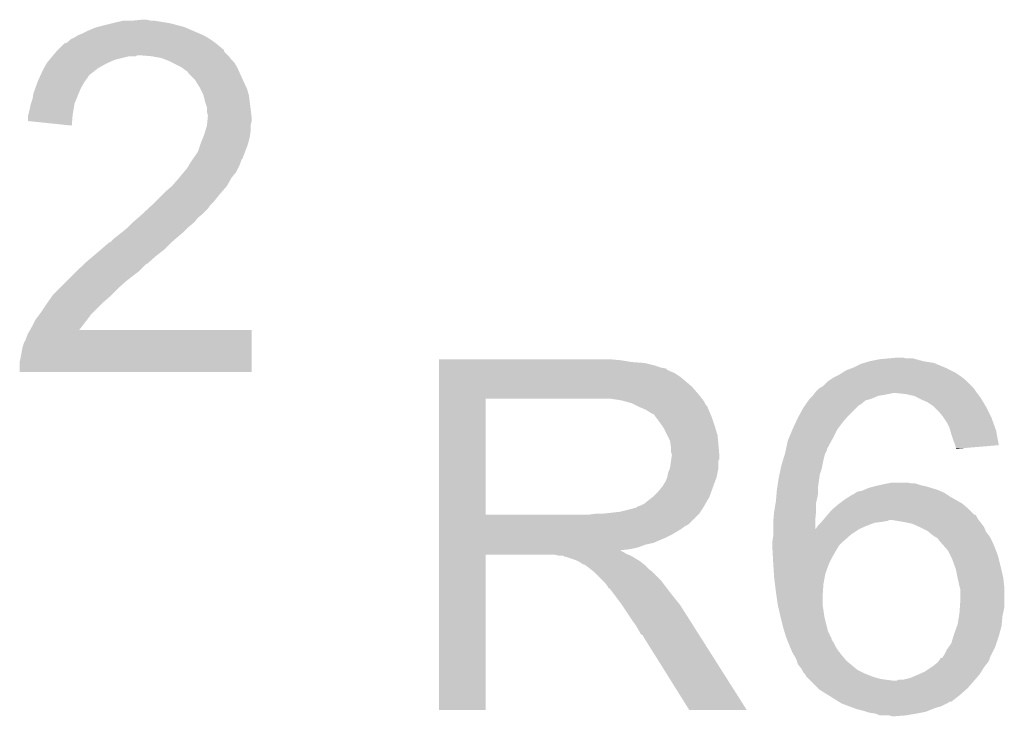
# Model space of a CAD drawing. Extents: x -1.3 to 24.2, y -3.9 to 39.2.
# Tile 26 of 37: x 5.1 to 7.8, y 29.3 to 31.2. Entities that reach past the tile are written whole.
import ezdxf

# ---------------------------------------------------------------- set-up
doc = ezdxf.new("R2010")
doc.units = 0
doc.layers.add('THERMO_10_CLICK_V101_GTO', color=14, linetype='CONTINUOUS')

msp = doc.modelspace()

# ---------------------------------------------------------------- linework, layer by layer
at = {"layer": 'THERMO_10_CLICK_V101_GTO'}
for points in [[(5.325106, 31.18612), (5.334, 31.18866), (5.565142, 31.18612), (5.555618, 31.18866)], [(5.334, 31.18866), (5.36448, 31.19628), (5.555618, 31.18866), (5.52704, 31.19628)], [(5.36448, 31.19628), (5.37464, 31.19882), (5.52704, 31.19628), (5.511802, 31.19882)], [(5.37464, 31.19882), (5.397502, 31.2039), (5.511802, 31.19882), (5.481322, 31.2039)], [(5.4229, 31.2039), (5.448298, 31.20644), (5.471162, 31.2039), (5.461002, 31.20644)], [(5.257798, 31.15564), (5.270496, 31.16326), (5.631818, 31.15564), (5.618482, 31.16326)], [(5.270496, 31.16326), (5.2832, 31.16834), (5.618482, 31.16326), (5.60663, 31.16834)], [(5.2832, 31.16834), (5.29844, 31.17596), (5.60663, 31.16834), (5.58885, 31.17596)], [(5.29844, 31.17596), (5.31622, 31.183582), (5.58885, 31.17596), (5.571064, 31.183582)], [(5.31622, 31.183582), (5.325106, 31.18612), (5.571064, 31.183582), (5.565142, 31.18612)], [(5.219702, 31.127702), (5.232404, 31.1404), (5.669278, 31.127702), (5.65404, 31.1404)], [(5.232404, 31.1404), (5.24002, 31.142944), (5.65404, 31.1404), (5.65048, 31.142944)], [(5.24002, 31.142944), (5.247644, 31.150562), (5.65048, 31.142944), (5.639816, 31.150562)], [(5.247644, 31.150562), (5.252718, 31.1531), (5.639816, 31.150562), (5.636262, 31.1531)], [(5.252718, 31.1531), (5.257798, 31.15564), (5.636262, 31.1531), (5.631818, 31.15564)], [(5.198956, 31.10484), (5.201072, 31.107378), (5.430516, 31.10484), (5.435596, 31.107378)], [(5.201072, 31.107378), (5.201074, 31.10738), (5.435596, 31.107378), (5.443222, 31.10738)], [(5.201074, 31.10738), (5.209538, 31.117538), (5.68706, 31.10738), (5.676906, 31.117538)], [(5.209538, 31.117538), (5.20954, 31.11754), (5.676906, 31.117538), (5.676904, 31.11754)], [(5.20954, 31.11754), (5.217142, 31.125142), (5.676904, 31.11754), (5.674364, 31.125142)], [(5.217142, 31.125142), (5.21716, 31.12516), (5.674364, 31.125142), (5.671824, 31.12516)], [(5.21716, 31.12516), (5.219702, 31.127702), (5.671824, 31.12516), (5.669278, 31.127702)], [(5.473702, 31.10484), (5.443222, 31.10738), (5.6896, 31.10484), (5.68706, 31.10738)], [(5.175432, 31.07182), (5.18269, 31.08452), (5.326384, 31.07182), (5.34924, 31.08452)], [(5.18269, 31.08452), (5.18414, 31.087056), (5.34924, 31.08452), (5.354944, 31.087056)], [(5.18414, 31.087056), (5.190492, 31.09468), (5.354944, 31.087056), (5.372098, 31.09468)], [(5.190492, 31.09468), (5.198956, 31.10484), (5.372098, 31.09468), (5.412738, 31.10484)], [(5.473714, 31.104838), (5.473702, 31.10484), (5.6896, 31.104838), (5.6896, 31.10484)], [(5.501638, 31.09976), (5.473714, 31.104838), (5.693412, 31.09976), (5.6896, 31.104838)], [(5.515186, 31.09468), (5.501638, 31.09976), (5.697222, 31.09468), (5.693412, 31.09976)], [(5.52196, 31.09214), (5.515186, 31.09468), (5.699762, 31.09214), (5.697222, 31.09468)], [(5.532124, 31.087058), (5.52196, 31.09214), (5.704842, 31.087058), (5.699762, 31.09214)], [(5.557518, 31.07436), (5.532124, 31.087058), (5.71246, 31.07436), (5.704842, 31.087058)], [(5.162256, 31.04388), (5.165774, 31.0515), (5.2959, 31.04388), (5.30098, 31.0515)], [(5.165774, 31.0515), (5.166946, 31.054038), (5.30098, 31.0515), (5.30352, 31.054038)], [(5.166946, 31.054038), (5.17398, 31.069278), (5.30352, 31.054038), (5.323114, 31.069278)], [(5.17398, 31.069278), (5.175432, 31.07182), (5.323114, 31.069278), (5.326384, 31.07182)], [(5.557522, 31.074358), (5.557518, 31.07436), (5.71246, 31.074358), (5.71246, 31.07436)], [(5.56768, 31.06674), (5.557522, 31.074358), (5.715924, 31.06674), (5.71246, 31.074358)], [(5.575296, 31.061658), (5.56768, 31.06674), (5.718234, 31.061658), (5.715924, 31.06674)], [(5.577838, 31.056584), (5.575296, 31.061658), (5.72054, 31.056584), (5.718234, 31.061658)], [(5.588002, 31.04642), (5.577838, 31.056584), (5.72516, 31.04642), (5.72054, 31.056584)], [(5.151484, 31.01594), (5.157832, 31.033718), (5.27812, 31.01594), (5.288278, 31.033718)], [(5.157832, 31.033718), (5.15874, 31.036258), (5.288278, 31.033718), (5.290182, 31.036258)], [(5.15874, 31.036258), (5.162256, 31.04388), (5.290182, 31.036258), (5.2959, 31.04388)], [(5.595618, 31.038802), (5.588002, 31.04642), (5.728678, 31.038802), (5.72516, 31.04642)], [(5.60832, 31.018478), (5.595618, 31.038802), (5.73806, 31.018478), (5.728678, 31.038802)], [(5.1435, 30.98546), (5.145618, 30.99816), (5.26542, 30.98546), (5.2705, 30.99816)], [(5.145618, 30.99816), (5.146042, 31.0007), (5.2705, 30.99816), (5.271588, 31.0007)], [(5.146042, 31.0007), (5.151484, 31.01594), (5.271588, 31.0007), (5.27812, 31.01594)], [(5.61086, 31.0134), (5.60832, 31.018478), (5.740402, 31.0134), (5.73806, 31.018478)], [(5.61848, 30.998162), (5.61086, 31.0134), (5.744754, 30.998162), (5.740402, 31.0134)], [(5.619118, 30.995618), (5.61848, 30.998162), (5.74548, 30.995618), (5.744754, 30.998162)], [(5.623562, 30.97784), (5.619118, 30.995618), (5.747704, 30.97784), (5.74548, 30.995618)], [(5.13588, 30.95752), (5.138422, 30.97022), (5.2578, 30.95752), (5.259916, 30.97022)], [(5.138422, 30.97022), (5.139266, 30.972758), (5.259916, 30.97022), (5.26034, 30.972758)], [(5.139266, 30.972758), (5.1435, 30.98546), (5.26034, 30.972758), (5.26542, 30.98546)], [(5.628638, 30.962602), (5.623562, 30.97784), (5.749608, 30.962602), (5.747704, 30.97784)], [(5.1308, 30.937202), (5.13207, 30.942282), (5.254832, 30.937202), (5.25526, 30.942282)], [(5.13207, 30.942282), (5.13588, 30.95752), (5.25526, 30.942282), (5.2578, 30.95752)], [(5.62864, 30.949902), (5.628638, 30.962602), (5.751196, 30.949902), (5.749608, 30.962602)], [(5.63118, 30.939742), (5.62864, 30.949902), (5.752466, 30.939742), (5.751196, 30.949902)], [(5.1308, 30.924522), (5.1308, 30.937202), (5.253766, 30.924522), (5.254832, 30.937202)], [(5.252696, 30.911802), (5.1308, 30.924522), (5.252696, 30.911802), (5.253766, 30.924522)], [(5.62864, 30.911802), (5.628892, 30.914338), (5.75056, 30.911802), (5.75056, 30.914338)], [(5.628892, 30.914338), (5.629908, 30.924498), (5.75056, 30.914338), (5.7531, 30.924498)], [(5.629908, 30.924498), (5.630924, 30.934658), (5.7531, 30.924498), (5.7531, 30.934658)], [(5.630924, 30.934658), (5.63118, 30.937198), (5.7531, 30.934658), (5.752784, 30.937198)], [(5.63118, 30.937198), (5.63118, 30.939742), (5.752784, 30.937198), (5.752466, 30.939742)], [(5.618988, 30.88132), (5.62102, 30.886398), (5.74802, 30.88132), (5.748744, 30.886398)], [(5.62102, 30.886398), (5.62483, 30.8991), (5.748744, 30.886398), (5.75056, 30.8991)], [(5.62483, 30.8991), (5.62864, 30.911802), (5.75056, 30.8991), (5.75056, 30.911802)], [(5.60324, 30.83814), (5.610858, 30.860998), (5.734364, 30.83814), (5.742938, 30.860998)], [(5.610858, 30.860998), (5.61086, 30.861), (5.742938, 30.860998), (5.742938, 30.861)], [(5.61086, 30.861), (5.618988, 30.88132), (5.742938, 30.861), (5.74802, 30.88132)], [(5.59054, 30.820362), (5.60324, 30.83814), (5.727696, 30.820362), (5.734364, 30.83814)], [(5.576568, 30.7975), (5.580382, 30.805122), (5.71754, 30.7975), (5.720588, 30.805122)], [(5.580382, 30.805122), (5.583766, 30.8102), (5.720588, 30.805122), (5.72262, 30.8102)], [(5.583766, 30.8102), (5.588844, 30.817816), (5.72262, 30.8102), (5.72516, 30.817816)], [(5.588844, 30.817816), (5.59054, 30.82036), (5.72516, 30.817816), (5.727694, 30.82036)], [(5.59054, 30.82036), (5.59054, 30.820362), (5.727694, 30.82036), (5.727696, 30.820362)], [(5.55159, 30.767018), (5.564294, 30.782264), (5.697218, 30.767018), (5.70992, 30.782264)], [(5.564294, 30.782264), (5.57276, 30.792424), (5.70992, 30.782264), (5.715, 30.792424)], [(5.57276, 30.792424), (5.572784, 30.79496), (5.715, 30.792424), (5.716268, 30.79496)], [(5.572784, 30.79496), (5.575306, 30.794976), (5.716268, 30.79496), (5.716276, 30.794976)], [(5.575306, 30.794976), (5.576568, 30.7975), (5.716276, 30.794976), (5.71754, 30.7975)], [(5.532122, 30.744162), (5.54736, 30.76194), (5.68452, 30.744162), (5.694396, 30.76194)], [(5.54736, 30.76194), (5.55159, 30.767018), (5.694396, 30.76194), (5.697218, 30.767018)], [(5.48386, 30.69844), (5.50926, 30.72384), (5.64642, 30.69844), (5.66674, 30.72384)], [(5.50926, 30.72384), (5.51434, 30.72892), (5.66674, 30.72384), (5.671184, 30.72892)], [(5.51434, 30.72892), (5.532122, 30.74416), (5.671184, 30.72892), (5.684518, 30.74416)], [(5.532122, 30.74416), (5.532122, 30.744162), (5.684518, 30.74416), (5.68452, 30.744162)], [(5.47878, 30.69336), (5.48386, 30.69844), (5.64134, 30.69336), (5.64642, 30.69844)], [(5.448688, 30.665418), (5.4651, 30.680658), (5.615938, 30.665418), (5.631178, 30.680658)], [(5.4651, 30.680658), (5.473308, 30.68828), (5.631178, 30.680658), (5.63626, 30.68828)], [(5.473308, 30.68828), (5.47878, 30.69336), (5.63626, 30.68828), (5.64134, 30.69336)], [(5.410202, 30.629862), (5.422898, 30.642558), (5.577842, 30.629862), (5.593078, 30.642558)], [(5.422898, 30.642558), (5.42544, 30.6451), (5.593078, 30.642558), (5.59511, 30.6451)], [(5.42544, 30.6451), (5.43729, 30.655258), (5.59511, 30.6451), (5.603238, 30.655258)], [(5.43729, 30.655258), (5.44322, 30.66034), (5.603238, 30.655258), (5.60959, 30.66034)], [(5.44322, 30.66034), (5.448688, 30.665418), (5.60959, 30.66034), (5.615938, 30.665418)], [(5.38226, 30.607), (5.39496, 30.61716), (5.553284, 30.607), (5.56514, 30.61716)], [(5.39496, 30.61716), (5.410198, 30.629858), (5.56514, 30.61716), (5.577838, 30.629858)], [(5.410198, 30.629858), (5.410202, 30.629862), (5.577838, 30.629858), (5.577842, 30.629862)], [(5.333154, 30.56636), (5.356864, 30.58668), (5.509258, 30.56636), (5.529578, 30.58668)], [(5.356864, 30.58668), (5.35771, 30.586682), (5.529578, 30.58668), (5.52958, 30.586682)], [(5.35771, 30.586682), (5.359406, 30.586686), (5.52958, 30.586682), (5.529584, 30.586686)], [(5.359406, 30.586686), (5.372102, 30.59938), (5.529584, 30.586686), (5.544394, 30.59938)], [(5.372102, 30.59938), (5.38226, 30.607), (5.544394, 30.59938), (5.553284, 30.607)], [(5.3213, 30.5562), (5.333154, 30.56636), (5.496196, 30.5562), (5.509258, 30.56636)], [(5.28828, 30.52826), (5.312294, 30.54858), (5.463538, 30.52826), (5.4864, 30.54858)], [(5.312294, 30.54858), (5.3213, 30.5562), (5.4864, 30.54858), (5.496196, 30.5562)], [(5.2578, 30.49778), (5.26542, 30.5054), (5.42798, 30.49778), (5.438138, 30.5054)], [(5.26542, 30.5054), (5.285738, 30.525718), (5.438138, 30.5054), (5.458462, 30.525718)], [(5.285738, 30.525718), (5.288278, 30.528258), (5.458462, 30.525718), (5.463536, 30.528258)], [(5.288278, 30.528258), (5.28828, 30.52826), (5.463536, 30.528258), (5.463538, 30.52826)], [(5.2197, 30.45968), (5.24002, 30.48), (5.38226, 30.45968), (5.40512, 30.48)], [(5.24002, 30.48), (5.2578, 30.49778), (5.40512, 30.48), (5.42798, 30.49778)], [(5.199382, 30.439362), (5.2197, 30.45968), (5.361942, 30.439362), (5.38226, 30.45968)], [(5.185156, 30.419042), (5.197602, 30.43682), (5.33908, 30.419042), (5.3594, 30.43682)], [(5.197602, 30.43682), (5.199382, 30.439362), (5.3594, 30.43682), (5.361942, 30.439362)], [(5.16636, 30.3911), (5.1816, 30.41396), (5.31114, 30.3911), (5.333998, 30.41396)], [(5.1816, 30.41396), (5.185156, 30.419042), (5.333998, 30.41396), (5.33908, 30.419042)], [(5.148582, 30.3657), (5.151122, 30.370778), (5.29082, 30.3657), (5.294628, 30.370778)], [(5.151122, 30.370778), (5.162548, 30.386018), (5.294628, 30.370778), (5.30606, 30.386018)], [(5.162548, 30.386018), (5.16636, 30.3911), (5.30606, 30.386018), (5.31114, 30.3911)], [(5.1308, 30.332682), (5.13659, 30.342816), (5.753096, 30.332682), (5.7531, 30.342816)], [(5.13659, 30.342816), (5.136604, 30.34284), (5.7531, 30.342816), (5.273088, 30.34284)], [(5.136604, 30.34284), (5.14096, 30.35046), (5.273088, 30.34284), (5.278998, 30.35046)], [(5.14096, 30.35046), (5.148582, 30.3657), (5.278998, 30.35046), (5.29082, 30.3657)], [(5.120644, 30.30982), (5.12318, 30.312364), (5.753092, 30.30982), (5.753092, 30.312364)], [(5.12318, 30.312364), (5.12572, 30.31998), (5.753092, 30.312364), (5.753094, 30.31998)], [(5.12572, 30.31998), (5.1308, 30.332682), (5.753094, 30.31998), (5.753096, 30.332682)], [(5.11302, 30.27934), (5.115562, 30.294582), (5.753086, 30.27934), (5.75309, 30.294582)], [(5.115562, 30.294582), (5.120644, 30.30982), (5.75309, 30.294582), (5.753092, 30.30982)], [(5.10794, 30.253942), (5.11302, 30.27934), (5.75308, 30.253942), (5.753086, 30.27934)], [(6.273822, 30.25902), (6.273824, 30.26156), (6.77926, 30.25902), (6.75132, 30.26156)], [(6.273822, 30.25394), (6.273822, 30.25902), (6.809738, 30.25394), (6.77926, 30.25902)], [(7.455736, 30.251398), (7.472678, 30.25648), (7.650482, 30.251398), (7.62, 30.25648)], [(7.472678, 30.25648), (7.498078, 30.26156), (7.62, 30.25648), (7.601376, 30.26156)], [(7.498078, 30.26156), (7.52348, 30.2641), (7.601376, 30.26156), (7.592064, 30.2641)], [(7.52348, 30.2641), (7.551396, 30.266638), (7.571744, 30.2641), (7.564122, 30.266638)], [(7.551396, 30.266638), (7.551418, 30.26664), (7.564122, 30.266638), (7.551418, 30.26664)], [(5.10794, 30.226024), (5.10794, 30.253942), (5.753076, 30.226024), (5.75308, 30.253942)], [(6.273822, 30.2514), (6.273822, 30.25394), (6.8453, 30.2514), (6.809738, 30.25394)], [(6.273822, 30.24378), (6.273822, 30.2514), (6.875778, 30.24378), (6.8453, 30.2514)], [(6.273822, 30.2387), (6.273822, 30.24378), (6.891022, 30.2387), (6.875778, 30.24378)], [(6.273822, 30.23616), (6.273822, 30.2387), (6.903722, 30.23616), (6.891022, 30.2387)], [(6.273822, 30.236136), (6.273822, 30.23616), (6.90626, 30.236136), (6.903722, 30.23616)], [(6.273822, 30.233614), (6.273822, 30.236136), (6.906276, 30.233614), (6.90626, 30.236136)], [(6.273822, 30.22854), (6.273822, 30.233614), (6.91642, 30.22854), (6.906276, 30.233614)], [(7.394442, 30.223458), (7.406636, 30.23108), (7.711442, 30.223458), (7.6962, 30.23108)], [(7.406636, 30.23108), (7.42696, 30.2387), (7.6962, 30.23108), (7.68096, 30.2387)], [(7.42696, 30.2387), (7.447282, 30.248862), (7.68096, 30.2387), (7.65657, 30.248862)], [(7.447282, 30.248862), (7.455736, 30.251398), (7.65657, 30.248862), (7.650482, 30.251398)], [(5.753076, 30.226), (5.10794, 30.226024), (5.753076, 30.226), (5.753076, 30.226024)], [(6.273822, 30.223458), (6.273822, 30.22854), (6.929122, 30.223458), (6.91642, 30.22854)], [(6.273822, 30.2133), (6.273822, 30.223458), (6.94436, 30.2133), (6.929122, 30.223458)], [(6.273822, 30.2006), (6.273822, 30.2133), (6.9596, 30.2006), (6.94436, 30.2133)], [(7.355842, 30.200602), (7.371082, 30.21076), (7.741918, 30.200602), (7.72973, 30.21076)], [(7.371082, 30.21076), (7.37616, 30.2133), (7.72973, 30.21076), (7.72668, 30.2133)], [(7.37616, 30.2133), (7.386318, 30.21838), (7.72668, 30.2133), (7.71906, 30.21838)], [(7.386318, 30.21838), (7.394442, 30.223458), (7.71906, 30.21838), (7.711442, 30.223458)], [(6.27382, 30.165042), (6.273822, 30.18536), (6.99516, 30.165042), (6.977382, 30.18536)], [(6.273822, 30.18536), (6.273822, 30.2006), (6.977382, 30.18536), (6.9596, 30.2006)], [(7.322822, 30.17266), (7.32536, 30.1752), (7.766686, 30.17266), (7.76478, 30.1752)], [(7.32536, 30.1752), (7.330442, 30.180282), (7.76478, 30.1752), (7.761392, 30.180282)], [(7.330442, 30.180282), (7.334672, 30.18282), (7.761392, 30.180282), (7.7597, 30.18282)], [(7.334672, 30.18282), (7.343142, 30.187902), (7.7597, 30.18282), (7.754618, 30.187902)], [(7.343142, 30.187902), (7.35584, 30.2006), (7.754618, 30.187902), (7.74192, 30.2006)], [(7.35584, 30.2006), (7.355842, 30.200602), (7.74192, 30.2006), (7.741918, 30.200602)], [(6.273812, 29.829782), (6.27382, 30.152318), (6.403342, 29.829782), (6.403342, 30.152318)], [(6.27382, 30.15234), (6.27382, 30.165042), (7.005038, 30.15234), (6.99516, 30.165042)], [(6.27382, 30.152318), (6.27382, 30.15234), (6.403342, 30.152318), (6.71068, 30.15234)], [(6.781802, 30.14726), (6.748782, 30.15234), (7.00899, 30.14726), (7.005038, 30.15234)], [(6.800436, 30.142178), (6.781802, 30.14726), (7.01294, 30.142178), (7.00899, 30.14726)], [(7.292594, 30.13456), (7.301482, 30.147258), (7.444736, 30.13456), (7.459978, 30.147258)], [(7.301482, 30.147258), (7.305038, 30.152338), (7.459978, 30.147258), (7.47776, 30.152338)], [(7.305038, 30.152338), (7.305042, 30.152342), (7.47776, 30.152338), (7.477768, 30.152342)], [(7.305042, 30.152342), (7.312656, 30.159958), (7.477768, 30.152342), (7.495538, 30.159958)], [(7.312656, 30.159958), (7.315198, 30.1625), (7.495538, 30.159958), (7.51078, 30.1625)], [(7.315198, 30.1625), (7.3152, 30.162502), (7.51078, 30.1625), (7.510788, 30.162502)], [(7.3152, 30.162502), (7.31901, 30.16758), (7.510788, 30.162502), (7.536178, 30.16758)], [(7.31901, 30.16758), (7.322822, 30.17266), (7.770496, 30.16758), (7.766686, 30.17266)], [(7.571738, 30.16504), (7.546342, 30.16758), (7.772402, 30.16504), (7.770496, 30.16758)], [(7.594598, 30.159962), (7.571738, 30.16504), (7.77621, 30.159962), (7.772402, 30.16504)], [(7.604766, 30.154878), (7.594598, 30.159962), (7.780022, 30.154878), (7.77621, 30.159962)], [(7.61492, 30.1498), (7.604766, 30.154878), (7.78307, 30.1498), (7.780022, 30.154878)], [(7.632702, 30.14218), (7.61492, 30.1498), (7.787642, 30.14218), (7.78307, 30.1498)], [(6.80974, 30.13964), (6.800436, 30.142178), (7.012944, 30.13964), (7.01294, 30.142178)], [(6.809752, 30.139634), (6.80974, 30.13964), (7.012944, 30.139634), (7.012944, 30.13964)], [(6.830056, 30.129482), (6.809752, 30.139634), (7.02056, 30.129482), (7.012944, 30.139634)], [(6.83006, 30.12948), (6.830056, 30.129482), (7.020562, 30.12948), (7.02056, 30.129482)], [(6.84784, 30.12186), (6.83006, 30.12948), (7.02361, 30.12186), (7.020562, 30.12948)], [(6.85631, 30.11678), (6.84784, 30.12186), (7.02564, 30.11678), (7.02361, 30.12186)], [(7.27479, 30.10408), (7.287262, 30.126942), (7.41172, 30.10408), (7.434582, 30.126942)], [(7.287262, 30.126942), (7.29259, 30.134554), (7.434582, 30.126942), (7.442194, 30.134554)], [(7.29259, 30.134554), (7.292594, 30.13456), (7.442194, 30.134554), (7.444736, 30.13456)], [(7.64794, 30.13202), (7.632702, 30.14218), (7.793738, 30.13202), (7.787642, 30.14218)], [(7.65048, 30.12948), (7.64794, 30.13202), (7.79526, 30.12948), (7.793738, 30.13202)], [(7.66572, 30.11424), (7.65048, 30.12948), (7.80288, 30.11424), (7.79526, 30.12948)], [(6.86054, 30.114242), (6.85631, 30.11678), (7.026728, 30.114242), (7.02564, 30.11678)], [(6.868164, 30.10916), (6.86054, 30.114242), (7.028906, 30.10916), (7.026728, 30.114242)], [(6.870704, 30.109152), (6.868164, 30.10916), (7.02891, 30.109152), (7.028906, 30.10916)], [(6.87832, 30.099), (6.870704, 30.109152), (7.03326, 30.099), (7.02891, 30.109152)], [(6.88594, 30.08884), (6.87832, 30.099), (7.036648, 30.08884), (7.03326, 30.099)], [(7.266158, 30.086302), (7.27202, 30.099), (7.39648, 30.086302), (7.407364, 30.099)], [(7.27202, 30.099), (7.27479, 30.10408), (7.407364, 30.099), (7.41172, 30.10408)], [(7.67588, 30.10154), (7.66572, 30.11424), (7.80923, 30.10154), (7.80288, 30.11424)], [(7.677576, 30.098998), (7.67588, 30.10154), (7.8105, 30.098998), (7.80923, 30.10154)], [(7.686038, 30.086302), (7.677576, 30.098998), (7.815036, 30.086302), (7.8105, 30.098998)], [(6.89501, 30.07614), (6.88594, 30.08884), (7.04088, 30.07614), (7.036648, 30.08884)], [(6.89864, 30.071056), (6.89501, 30.07614), (7.042406, 30.071056), (7.04088, 30.07614)], [(6.9088, 30.050738), (6.89864, 30.071056), (7.0485, 30.050738), (7.042406, 30.071056)], [(7.246196, 30.04058), (7.256778, 30.065978), (7.36854, 30.04058), (7.38124, 30.065978)], [(7.256778, 30.065978), (7.25678, 30.06598), (7.38124, 30.065978), (7.38124, 30.06598)], [(7.25678, 30.06598), (7.266158, 30.086302), (7.38124, 30.06598), (7.39648, 30.086302)], [(7.69366, 30.07106), (7.686038, 30.086302), (7.820478, 30.07106), (7.815036, 30.086302)], [(7.695838, 30.063438), (7.69366, 30.07106), (7.8232, 30.063438), (7.820478, 30.07106)], [(6.91642, 30.035496), (6.9088, 30.050738), (7.050026, 30.035496), (7.0485, 30.050738)], [(7.244082, 30.035502), (7.246196, 30.04058), (7.36577, 30.035502), (7.36854, 30.04058)], [(7.69874, 30.05328), (7.695838, 30.063438), (7.8251, 30.05328), (7.8232, 30.063438)], [(7.70382, 30.038038), (7.69874, 30.05328), (7.827948, 30.038038), (7.8251, 30.05328)], [(7.708898, 30.025342), (7.70382, 30.038038), (7.83032, 30.025342), (7.827948, 30.038038)], [(6.917872, 30.02534), (6.91642, 30.035496), (7.05104, 30.02534), (7.050026, 30.035496)], [(6.91896, 30.017718), (6.917872, 30.02534), (7.051676, 30.017718), (7.05104, 30.02534)], [(6.918962, 30.005018), (6.91896, 30.017718), (7.052734, 30.005018), (7.051676, 30.017718)], [(7.23646, 29.99994), (7.238636, 30.010096), (7.34822, 29.99994), (7.353298, 30.010096)], [(7.238636, 30.010096), (7.23918, 30.012634), (7.353298, 30.010096), (7.3533, 30.012634)], [(7.23918, 30.012634), (7.244082, 30.035502), (7.3533, 30.012634), (7.36577, 30.035502)], [(7.709536, 30.022798), (7.708898, 30.025342), (7.830794, 30.022798), (7.83032, 30.025342)], [(7.71144, 30.015182), (7.709536, 30.022798), (7.741078, 30.015182), (7.830794, 30.022798)], [(7.71144, 30.012666), (7.71144, 30.015182), (7.71144, 30.012666), (7.741078, 30.015182)], [(6.9215, 29.997396), (6.918962, 30.005018), (7.05337, 29.997396), (7.052734, 30.005018)], [(6.91932, 29.979616), (6.920046, 29.984696), (7.05104, 29.979616), (7.053578, 29.984696)], [(6.920046, 29.984696), (6.9215, 29.99486), (7.053578, 29.984696), (7.053578, 29.99486)], [(6.9215, 29.994862), (6.9215, 29.997396), (7.05358, 29.994862), (7.05337, 29.997396)], [(6.9215, 29.99486), (6.9215, 29.994862), (7.053578, 29.99486), (7.05358, 29.994862)], [(7.230988, 29.98216), (7.234114, 29.99232), (7.34314, 29.98216), (7.345682, 29.99232)], [(7.234114, 29.99232), (7.236458, 29.999938), (7.345682, 29.99232), (7.34822, 29.999938)], [(7.236458, 29.999938), (7.23646, 29.99994), (7.34822, 29.999938), (7.34822, 29.99994)], [(6.91134, 29.946598), (6.916418, 29.959298), (7.048498, 29.946598), (7.05104, 29.959298)], [(6.916418, 29.959298), (6.91932, 29.979616), (7.05104, 29.959298), (7.05104, 29.979616)], [(7.220856, 29.941518), (7.224122, 29.95676), (7.33298, 29.941518), (7.338058, 29.95676)], [(7.224122, 29.95676), (7.2263, 29.966918), (7.338058, 29.95676), (7.34009, 29.966918)], [(7.2263, 29.966918), (7.230988, 29.98216), (7.34009, 29.966918), (7.34314, 29.98216)], [(6.903718, 29.921196), (6.908798, 29.933898), (7.041338, 29.921196), (7.045956, 29.933898)], [(6.908798, 29.9339), (6.91134, 29.946598), (7.045958, 29.9339), (7.048498, 29.946598)], [(6.908798, 29.933898), (6.908798, 29.9339), (7.045956, 29.933898), (7.045958, 29.9339)], [(7.214772, 29.905958), (7.21868, 29.93136), (7.3279, 29.905958), (7.331528, 29.93136)], [(7.21868, 29.93136), (7.220856, 29.941518), (7.331528, 29.93136), (7.33298, 29.941518)], [(6.8834, 29.89326), (6.893558, 29.905958), (7.03118, 29.89326), (7.035798, 29.905958)], [(6.893558, 29.905958), (6.896098, 29.9085), (7.035798, 29.905958), (7.036722, 29.9085)], [(6.896098, 29.9085), (6.89864, 29.913578), (7.036722, 29.9085), (7.038568, 29.913578)], [(6.89864, 29.913578), (6.903718, 29.921196), (7.038568, 29.913578), (7.041338, 29.921196)], [(7.2136, 29.89834), (7.214772, 29.905958), (7.3279, 29.89834), (7.3279, 29.905958)], [(7.455742, 29.89834), (7.4676, 29.903422), (7.660642, 29.89834), (7.644126, 29.903422)], [(7.4676, 29.903422), (7.485378, 29.9085), (7.644126, 29.903422), (7.627622, 29.9085)], [(7.485378, 29.9085), (7.496808, 29.91104), (7.627622, 29.9085), (7.614922, 29.91104)], [(7.496808, 29.91104), (7.50824, 29.91358), (7.614922, 29.91104), (7.6073, 29.91358)], [(7.50824, 29.91358), (7.52093, 29.916118), (7.6073, 29.91358), (7.599682, 29.916118)], [(7.52093, 29.916118), (7.52094, 29.91612), (7.599682, 29.916118), (7.589522, 29.91612)], [(7.52094, 29.91612), (7.533642, 29.91866), (7.589522, 29.91612), (7.576822, 29.91866)], [(6.845296, 29.860238), (6.867522, 29.878018), (7.015268, 29.860238), (7.02564, 29.878018)], [(6.867522, 29.878018), (6.870698, 29.880558), (7.02564, 29.878018), (7.026562, 29.880558)], [(6.870698, 29.880558), (6.8834, 29.89326), (7.026562, 29.880558), (7.03118, 29.89326)], [(7.21106, 29.867858), (7.21254, 29.885638), (7.323948, 29.867858), (7.3279, 29.885638)], [(7.21254, 29.885638), (7.2136, 29.89834), (7.3279, 29.885638), (7.3279, 29.89834)], [(7.387164, 29.86024), (7.4041, 29.87294), (7.729218, 29.86024), (7.706996, 29.87294)], [(7.4041, 29.87294), (7.416296, 29.880562), (7.706996, 29.87294), (7.693658, 29.880562)], [(7.416296, 29.880562), (7.424422, 29.88564), (7.693658, 29.880562), (7.68604, 29.88564)], [(7.424422, 29.88564), (7.426966, 29.885646), (7.68604, 29.88564), (7.686032, 29.885646)], [(7.426966, 29.885646), (7.4295, 29.88818), (7.686032, 29.885646), (7.68223, 29.88818)], [(7.4295, 29.88818), (7.433304, 29.890718), (7.68223, 29.88818), (7.678422, 29.890718)], [(7.433304, 29.890718), (7.43712, 29.893262), (7.678422, 29.890718), (7.672488, 29.893262)], [(7.43712, 29.893262), (7.449822, 29.895802), (7.672488, 29.893262), (7.666564, 29.895802)], [(7.449822, 29.895802), (7.455742, 29.89834), (7.666564, 29.895802), (7.660642, 29.89834)], [(6.776718, 29.83738), (6.817358, 29.84754), (7.001086, 29.83738), (7.007862, 29.84754)], [(6.819896, 29.84754), (6.827514, 29.852618), (7.007862, 29.84754), (7.010824, 29.852618)], [(6.827514, 29.852618), (6.835138, 29.85516), (7.010824, 29.852618), (7.012306, 29.85516)], [(6.835138, 29.85516), (6.845296, 29.860238), (7.012306, 29.85516), (7.015268, 29.860238)], [(7.206402, 29.83992), (7.210212, 29.862778), (7.32282, 29.83992), (7.32282, 29.862778)], [(7.210212, 29.862778), (7.21106, 29.867858), (7.32282, 29.862778), (7.323948, 29.867858)], [(7.368962, 29.845002), (7.383778, 29.8577), (7.747, 29.845002), (7.732184, 29.8577)], [(7.383778, 29.8577), (7.387164, 29.86024), (7.732184, 29.8577), (7.729218, 29.86024)], [(6.273812, 29.82976), (6.273812, 29.829782), (6.692898, 29.82976), (6.403342, 29.829782)], [(6.273812, 29.819596), (6.273812, 29.82976), (6.985, 29.819596), (6.99516, 29.82976)], [(6.273812, 29.81706), (6.273812, 29.819596), (6.984976, 29.81706), (6.985, 29.819596)], [(6.692898, 29.82976), (6.710664, 29.832298), (6.99516, 29.82976), (6.997698, 29.832298)], [(6.710664, 29.832298), (6.71068, 29.8323), (6.997698, 29.832298), (6.997698, 29.8323)], [(6.730998, 29.8323), (6.776718, 29.83738), (6.997698, 29.8323), (7.001086, 29.83738)], [(7.203902, 29.814522), (7.20598, 29.83738), (7.32028, 29.814522), (7.322564, 29.83738)], [(7.20598, 29.83738), (7.206402, 29.83992), (7.322564, 29.83738), (7.32282, 29.83992)], [(7.342292, 29.81452), (7.34864, 29.822138), (7.77494, 29.81452), (7.769862, 29.822138)], [(7.34864, 29.822138), (7.35076, 29.82468), (7.769862, 29.822138), (7.768592, 29.82468)], [(7.35076, 29.82468), (7.352932, 29.827216), (7.768592, 29.82468), (7.767322, 29.827216)], [(7.352932, 29.827216), (7.355108, 29.829754), (7.767322, 29.827216), (7.764786, 29.829754)], [(7.355108, 29.829754), (7.355112, 29.82976), (7.764786, 29.829754), (7.762244, 29.82976)], [(7.355112, 29.82976), (7.366, 29.842462), (7.762244, 29.82976), (7.749542, 29.842462)], [(7.366, 29.842462), (7.368962, 29.845002), (7.749542, 29.842462), (7.747, 29.845002)], [(6.273812, 29.817054), (6.273812, 29.81706), (6.982454, 29.817054), (6.984976, 29.81706)], [(6.273812, 29.801818), (6.273812, 29.817054), (6.967216, 29.801818), (6.982454, 29.817054)], [(6.273812, 29.796738), (6.273812, 29.801818), (6.957062, 29.796738), (6.967216, 29.801818)], [(6.273812, 29.789118), (6.273812, 29.796738), (6.946898, 29.789118), (6.957062, 29.796738)], [(7.20344, 29.80944), (7.203902, 29.814522), (7.32029, 29.80944), (7.32028, 29.814522)], [(7.20344, 29.789158), (7.20344, 29.80944), (7.320322, 29.789158), (7.32029, 29.80944)], [(7.320322, 29.789158), (7.32282, 29.79166), (7.442284, 29.789158), (7.447914, 29.79166)], [(7.32282, 29.79166), (7.3279, 29.79928), (7.447914, 29.79166), (7.46506, 29.79928)], [(7.3279, 29.79928), (7.327902, 29.799282), (7.46506, 29.79928), (7.465064, 29.799282)], [(7.327902, 29.799282), (7.33552, 29.8069), (7.465064, 29.799282), (7.485382, 29.8069)], [(7.33552, 29.8069), (7.33806, 29.80944), (7.485382, 29.8069), (7.5057, 29.80944)], [(7.33806, 29.80944), (7.340178, 29.811982), (7.5057, 29.80944), (7.520942, 29.811982)], [(7.340178, 29.811982), (7.342292, 29.81452), (7.520942, 29.811982), (7.526024, 29.81452)], [(7.56412, 29.80944), (7.533638, 29.81452), (7.778752, 29.80944), (7.77494, 29.81452)], [(7.589522, 29.804358), (7.56412, 29.80944), (7.782564, 29.804358), (7.778752, 29.80944)], [(7.612376, 29.794202), (7.589522, 29.804358), (7.79018, 29.794202), (7.782564, 29.804358)], [(7.61238, 29.7942), (7.612376, 29.794202), (7.790182, 29.7942), (7.79018, 29.794202)], [(7.632698, 29.78404), (7.61238, 29.7942), (7.794248, 29.78404), (7.790182, 29.7942)], [(6.27381, 29.77388), (6.273812, 29.789118), (6.9215, 29.77388), (6.946898, 29.789118)], [(6.27381, 29.76626), (6.27381, 29.77388), (6.90626, 29.76626), (6.9215, 29.77388)], [(6.27381, 29.75102), (6.27381, 29.76626), (6.870698, 29.75102), (6.90626, 29.76626)], [(7.2009, 29.753562), (7.20344, 29.768802), (7.396482, 29.753562), (7.413626, 29.768802)], [(7.20344, 29.78912), (7.20344, 29.789158), (7.4422, 29.78912), (7.442284, 29.789158)], [(7.20344, 29.77388), (7.20344, 29.78912), (7.41934, 29.77388), (7.4422, 29.78912)], [(7.20344, 29.768802), (7.20344, 29.77388), (7.413626, 29.768802), (7.41934, 29.77388)], [(7.635744, 29.781502), (7.632698, 29.78404), (7.795262, 29.781502), (7.794248, 29.78404)], [(7.647942, 29.771338), (7.635744, 29.781502), (7.803392, 29.771338), (7.795262, 29.781502)], [(7.652176, 29.768798), (7.647942, 29.771338), (7.805422, 29.768798), (7.803392, 29.771338)], [(7.660642, 29.763718), (7.652176, 29.768798), (7.807962, 29.763718), (7.805422, 29.768798)], [(7.665722, 29.756098), (7.660642, 29.763718), (7.811772, 29.756098), (7.807962, 29.763718)], [(6.27381, 29.745938), (6.27381, 29.75102), (6.847838, 29.745938), (6.870698, 29.75102)], [(6.27381, 29.73832), (6.27381, 29.745938), (6.827518, 29.73832), (6.847838, 29.745938)], [(6.27381, 29.73324), (6.27381, 29.73832), (6.804658, 29.73324), (6.827518, 29.73832)], [(7.2009, 29.75356), (7.2009, 29.753562), (7.39648, 29.75356), (7.396482, 29.753562)], [(7.2009, 29.743402), (7.2009, 29.75356), (7.386322, 29.743402), (7.39648, 29.75356)], [(7.2009, 29.740858), (7.2009, 29.743402), (7.384794, 29.740858), (7.386322, 29.743402)], [(7.201466, 29.7307), (7.2009, 29.740858), (7.3787, 29.7307), (7.384794, 29.740858)], [(7.66826, 29.75356), (7.665722, 29.756098), (7.81304, 29.75356), (7.811772, 29.756098)], [(7.684062, 29.73578), (7.66826, 29.75356), (7.82066, 29.73578), (7.81304, 29.75356)], [(6.2738, 29.286224), (6.27381, 29.717976), (6.403316, 29.286224), (6.40334, 29.717976)], [(6.27381, 29.730662), (6.27381, 29.73324), (6.779294, 29.730662), (6.804658, 29.73324)], [(6.27381, 29.728158), (6.27381, 29.730662), (6.781804, 29.728158), (6.779294, 29.730662)], [(6.27381, 29.725618), (6.27381, 29.728158), (6.786882, 29.725618), (6.781804, 29.728158)], [(6.27381, 29.72054), (6.27381, 29.725618), (6.794498, 29.72054), (6.786882, 29.725618)], [(6.27381, 29.718), (6.27381, 29.72054), (6.80085, 29.718), (6.794498, 29.72054)], [(6.27381, 29.717976), (6.27381, 29.718), (6.40334, 29.717976), (6.596378, 29.718)], [(6.606538, 29.71546), (6.596378, 29.718), (6.807202, 29.71546), (6.80085, 29.718)], [(6.621774, 29.712926), (6.619236, 29.71546), (6.811426, 29.712926), (6.807202, 29.71546)], [(6.624316, 29.71292), (6.621774, 29.712926), (6.811436, 29.71292), (6.811426, 29.712926)], [(6.654798, 29.70276), (6.624316, 29.71292), (6.828368, 29.70276), (6.811436, 29.71292)], [(7.202454, 29.712918), (7.201466, 29.7307), (7.36854, 29.712918), (7.3787, 29.7307)], [(7.20344, 29.69514), (7.202454, 29.712918), (7.35965, 29.69514), (7.36854, 29.712918)], [(7.688582, 29.730694), (7.684062, 29.73578), (7.822568, 29.730694), (7.82066, 29.73578)], [(7.6962, 29.715458), (7.688582, 29.730694), (7.82828, 29.715458), (7.822568, 29.730694)], [(7.70128, 29.705298), (7.6962, 29.715458), (7.830822, 29.705298), (7.82828, 29.715458)], [(6.659878, 29.70022), (6.654798, 29.70276), (6.8326, 29.70022), (6.828368, 29.70276)], [(6.664958, 29.69768), (6.659878, 29.70022), (6.835776, 29.69768), (6.8326, 29.70022)], [(6.672578, 29.692602), (6.664958, 29.69768), (6.842124, 29.692602), (6.835776, 29.69768)], [(6.677656, 29.690062), (6.672578, 29.692602), (6.845298, 29.690062), (6.842124, 29.692602)], [(6.680196, 29.69006), (6.677656, 29.690062), (6.8453, 29.69006), (6.845298, 29.690062)], [(6.68274, 29.687522), (6.680196, 29.69006), (6.847838, 29.687522), (6.8453, 29.69006)], [(6.6929, 29.6799), (6.68274, 29.687522), (6.85546, 29.6799), (6.847838, 29.687522)], [(7.2036, 29.6926), (7.20344, 29.69514), (7.35838, 29.6926), (7.35965, 29.69514)], [(7.205346, 29.66466), (7.2036, 29.6926), (7.348222, 29.66466), (7.35838, 29.6926)], [(7.71144, 29.677358), (7.70128, 29.705298), (7.837806, 29.677358), (7.830822, 29.705298)], [(6.696076, 29.67736), (6.6929, 29.6799), (6.858, 29.67736), (6.85546, 29.6799)], [(6.702428, 29.672278), (6.696076, 29.67736), (6.865622, 29.672278), (6.858, 29.67736)], [(6.705598, 29.669742), (6.702428, 29.672278), (6.868158, 29.669742), (6.865622, 29.672278)], [(6.728462, 29.646878), (6.705598, 29.669742), (6.89102, 29.646878), (6.868158, 29.669742)], [(7.20598, 29.6545), (7.205346, 29.66466), (7.346372, 29.6545), (7.348222, 29.66466)], [(7.208204, 29.636722), (7.20598, 29.6545), (7.34314, 29.636722), (7.346372, 29.6545)], [(7.711948, 29.67482), (7.71144, 29.677358), (7.83844, 29.67482), (7.837806, 29.677358)], [(7.71652, 29.65196), (7.711948, 29.67482), (7.84352, 29.65196), (7.83844, 29.67482)], [(6.736078, 29.63926), (6.728462, 29.646878), (6.896736, 29.63926), (6.89102, 29.646878)], [(6.743698, 29.629098), (6.736078, 29.63926), (6.904358, 29.629098), (6.896736, 29.63926)], [(6.74497, 29.62656), (6.743698, 29.629098), (6.90626, 29.62656), (6.904358, 29.629098)], [(6.746234, 29.624036), (6.74497, 29.62656), (6.908224, 29.624036), (6.90626, 29.62656)], [(7.21106, 29.61386), (7.208204, 29.636722), (7.341506, 29.61386), (7.34314, 29.636722)], [(7.716522, 29.651958), (7.71652, 29.65196), (7.84352, 29.651958), (7.84352, 29.65196)], [(7.721602, 29.6291), (7.716522, 29.651958), (7.845808, 29.6291), (7.84352, 29.651958)], [(7.722448, 29.626562), (7.721602, 29.6291), (7.84606, 29.626562), (7.845808, 29.6291)], [(7.72414, 29.621476), (7.722448, 29.626562), (7.84606, 29.621476), (7.84606, 29.626562)], [(6.74877, 29.62402), (6.746234, 29.624036), (6.908236, 29.62402), (6.908224, 29.624036)], [(6.764016, 29.6037), (6.74877, 29.62402), (6.92404, 29.6037), (6.908236, 29.62402)], [(6.77926, 29.58338), (6.764016, 29.6037), (6.940296, 29.58338), (6.92404, 29.6037)], [(7.212876, 29.60116), (7.21106, 29.61386), (7.3406, 29.60116), (7.341506, 29.61386)], [(7.21614, 29.578302), (7.212876, 29.60116), (7.3406, 29.578302), (7.3406, 29.60116)], [(7.72414, 29.59608), (7.72414, 29.621476), (7.84606, 29.59608), (7.84606, 29.621476)], [(6.782648, 29.578298), (6.77926, 29.58338), (6.94436, 29.578298), (6.940296, 29.58338)], [(6.801274, 29.55036), (6.782648, 29.578298), (6.96214, 29.55036), (6.94436, 29.578298)], [(7.21614, 29.5783), (7.21614, 29.578302), (7.340602, 29.5783), (7.3406, 29.578302)], [(7.219658, 29.56306), (7.21614, 29.5783), (7.34314, 29.56306), (7.340602, 29.5783)], [(7.722446, 29.570678), (7.72414, 29.59608), (7.84606, 29.570678), (7.84606, 29.59608)], [(6.80974, 29.53766), (6.801274, 29.55036), (6.970198, 29.53766), (6.96214, 29.55036)], [(7.22376, 29.545282), (7.219658, 29.56306), (7.34568, 29.545282), (7.34314, 29.56306)], [(7.22376, 29.54528), (7.22376, 29.545282), (7.345682, 29.54528), (7.34568, 29.545282)], [(7.23138, 29.5148), (7.22376, 29.54528), (7.3533, 29.5148), (7.345682, 29.54528)], [(7.716518, 29.524958), (7.720036, 29.547818), (7.8389, 29.524958), (7.84098, 29.547818)], [(7.720036, 29.547818), (7.7216, 29.55798), (7.84098, 29.547818), (7.843238, 29.55798)], [(7.7216, 29.55798), (7.722446, 29.570678), (7.843238, 29.55798), (7.84606, 29.570678)], [(6.82244, 29.519882), (6.80974, 29.53766), (6.981478, 29.519882), (6.970198, 29.53766)], [(6.8326, 29.502098), (6.82244, 29.519882), (6.99276, 29.502098), (6.981478, 29.519882)], [(7.70636, 29.49702), (7.71467, 29.519878), (7.832204, 29.49702), (7.83844, 29.519878)], [(7.71467, 29.519878), (7.716518, 29.524958), (7.83844, 29.519878), (7.8389, 29.524958)], [(6.83514, 29.497026), (6.8326, 29.502098), (6.995978, 29.497026), (6.99276, 29.502098)], [(6.840214, 29.49448), (6.83514, 29.497026), (6.997594, 29.49448), (6.995978, 29.497026)], [(6.842762, 29.4894), (6.840214, 29.49448), (7.000816, 29.4894), (6.997594, 29.49448)], [(7.234428, 29.504642), (7.23138, 29.5148), (7.355838, 29.504642), (7.3533, 29.5148)], [(7.239, 29.489398), (7.234428, 29.504642), (7.363462, 29.489398), (7.355838, 29.504642)], [(7.698738, 29.471614), (7.704834, 29.49194), (7.824044, 29.471614), (7.83082, 29.49194)], [(7.704834, 29.49194), (7.70636, 29.49702), (7.83082, 29.49194), (7.832204, 29.49702)], [(6.96976, 29.28621), (6.842762, 29.4894), (7.12973, 29.28621), (7.000816, 29.4894)], [(7.24103, 29.484324), (7.239, 29.489398), (7.365998, 29.484324), (7.363462, 29.489398)], [(7.242046, 29.481784), (7.24103, 29.484324), (7.366, 29.481784), (7.365998, 29.484324)], [(7.245096, 29.474162), (7.242046, 29.481784), (7.371078, 29.474162), (7.366, 29.481784)], [(7.24916, 29.464), (7.245096, 29.474162), (7.37616, 29.464), (7.371078, 29.474162)], [(7.254602, 29.451302), (7.24916, 29.464), (7.383778, 29.451302), (7.37616, 29.464)], [(7.691484, 29.46146), (7.698738, 29.471614), (7.82066, 29.46146), (7.824044, 29.471614)], [(7.25678, 29.44622), (7.254602, 29.451302), (7.387844, 29.44622), (7.383778, 29.451302)], [(7.261136, 29.4386), (7.25678, 29.44622), (7.39394, 29.4386), (7.387844, 29.44622)], [(7.26694, 29.428442), (7.261136, 29.4386), (7.402406, 29.428442), (7.39394, 29.4386)], [(7.673328, 29.43098), (7.678418, 29.438598), (7.80542, 29.43098), (7.80923, 29.438598)], [(7.678418, 29.438598), (7.68604, 29.453836), (7.80923, 29.438598), (7.816848, 29.453836)], [(7.68604, 29.453836), (7.691484, 29.46146), (7.816848, 29.453836), (7.82066, 29.46146)], [(7.268634, 29.423362), (7.26694, 29.428442), (7.406638, 29.423362), (7.402406, 29.428442)], [(7.27202, 29.4132), (7.268634, 29.423362), (7.418834, 29.4132), (7.406638, 29.423362)], [(7.28218, 29.400498), (7.27202, 29.4132), (7.434078, 29.400498), (7.418834, 29.4132)], [(7.644126, 29.405578), (7.64794, 29.40812), (7.79018, 29.405578), (7.792212, 29.40812)], [(7.64794, 29.40812), (7.660638, 29.418278), (7.792212, 29.40812), (7.800336, 29.418278)], [(7.660638, 29.418278), (7.66064, 29.418282), (7.800336, 29.418278), (7.80034, 29.418282)], [(7.66064, 29.418282), (7.668256, 29.428432), (7.80034, 29.418282), (7.805414, 29.428432)], [(7.668256, 29.428436), (7.668262, 29.430958), (7.805418, 29.428436), (7.805418, 29.430958)], [(7.668256, 29.428432), (7.668256, 29.428436), (7.805414, 29.428432), (7.805418, 29.428436)], [(7.668262, 29.430958), (7.672406, 29.430976), (7.805418, 29.430958), (7.80542, 29.430976)], [(7.672406, 29.430976), (7.673328, 29.43098), (7.80542, 29.430976), (7.80542, 29.43098)], [(7.28345, 29.39796), (7.28218, 29.400498), (7.437122, 29.39796), (7.434078, 29.400498)], [(7.287258, 29.390344), (7.28345, 29.39796), (7.452354, 29.390344), (7.437122, 29.39796)], [(7.2898, 29.3878), (7.287258, 29.390344), (7.45744, 29.3878), (7.452354, 29.390344)], [(7.292338, 29.385258), (7.2898, 29.3878), (7.463796, 29.385258), (7.45744, 29.3878)], [(7.294878, 29.380184), (7.292338, 29.385258), (7.47648, 29.380184), (7.463796, 29.385258)], [(7.297422, 29.37764), (7.294878, 29.380184), (7.482838, 29.37764), (7.47648, 29.380184)], [(7.584438, 29.3751), (7.60222, 29.38272), (7.768772, 29.3751), (7.775304, 29.38272)], [(7.60222, 29.38272), (7.60793, 29.385258), (7.775304, 29.38272), (7.77748, 29.385258)], [(7.60793, 29.385258), (7.62508, 29.39288), (7.77748, 29.385258), (7.782242, 29.39288)], [(7.62508, 29.39288), (7.644126, 29.405578), (7.782242, 29.39288), (7.79018, 29.405578)], [(7.302502, 29.37256), (7.297422, 29.37764), (7.500618, 29.37256), (7.482838, 29.37764)], [(7.305042, 29.37002), (7.302502, 29.37256), (7.5184, 29.37002), (7.500618, 29.37256)], [(7.307582, 29.36748), (7.305042, 29.37002), (7.53872, 29.36748), (7.5184, 29.37002)], [(7.327902, 29.34716), (7.307582, 29.36748), (7.74446, 29.34716), (7.76224, 29.36748)], [(7.546336, 29.36748), (7.551416, 29.370018), (7.76224, 29.36748), (7.764414, 29.370018)], [(7.551416, 29.370018), (7.564118, 29.37002), (7.764414, 29.370018), (7.764416, 29.37002)], [(7.564118, 29.37002), (7.584438, 29.3751), (7.764416, 29.37002), (7.768772, 29.3751)], [(7.332978, 29.342082), (7.327902, 29.34716), (7.738746, 29.342082), (7.74446, 29.34716)], [(7.357362, 29.326842), (7.332978, 29.342082), (7.721602, 29.326842), (7.738746, 29.342082)], [(7.385814, 29.30906), (7.357362, 29.326842), (7.698738, 29.30906), (7.721602, 29.326842)], [(7.385824, 29.309054), (7.385814, 29.30906), (7.693654, 29.309054), (7.698738, 29.30906)], [(7.389882, 29.306518), (7.385824, 29.309054), (7.691116, 29.306518), (7.693654, 29.309054)], [(7.393938, 29.303982), (7.389882, 29.306518), (7.686044, 29.303982), (7.691116, 29.306518)], [(7.41427, 29.296358), (7.393938, 29.303982), (7.670798, 29.296358), (7.686044, 29.303982)], [(6.403316, 29.2862), (6.2738, 29.286224), (6.403316, 29.2862), (6.403316, 29.286224)], [(7.129736, 29.2862), (7.12973, 29.28621), (7.129736, 29.2862), (6.96976, 29.28621)], [(7.42781, 29.29128), (7.41427, 29.296358), (7.653018, 29.29128), (7.670798, 29.296358)], [(7.434578, 29.288742), (7.42781, 29.29128), (7.646672, 29.288742), (7.653018, 29.29128)], [(7.4549, 29.283658), (7.434578, 29.288742), (7.633962, 29.283658), (7.646672, 29.288742)], [(7.46252, 29.28112), (7.4549, 29.283658), (7.627618, 29.28112), (7.633962, 29.283658)], [(7.470138, 29.278582), (7.46252, 29.28112), (7.614928, 29.278582), (7.627618, 29.28112)], [(7.487916, 29.27604), (7.470138, 29.278582), (7.60222, 29.27604), (7.614928, 29.278582)], [(7.500616, 29.270962), (7.487916, 29.27604), (7.571752, 29.270962), (7.60222, 29.27604)], [(7.526016, 29.27096), (7.500616, 29.270962), (7.571742, 29.27096), (7.571752, 29.270962)], [(7.533638, 29.268422), (7.526016, 29.27096), (7.538748, 29.268422), (7.571742, 29.27096)], [(7.538722, 29.26842), (7.533638, 29.268422), (7.538722, 29.26842), (7.538748, 29.268422)]]:
    msp.add_solid(points, dxfattribs=at)

doc.saveas('drawing.dxf')
